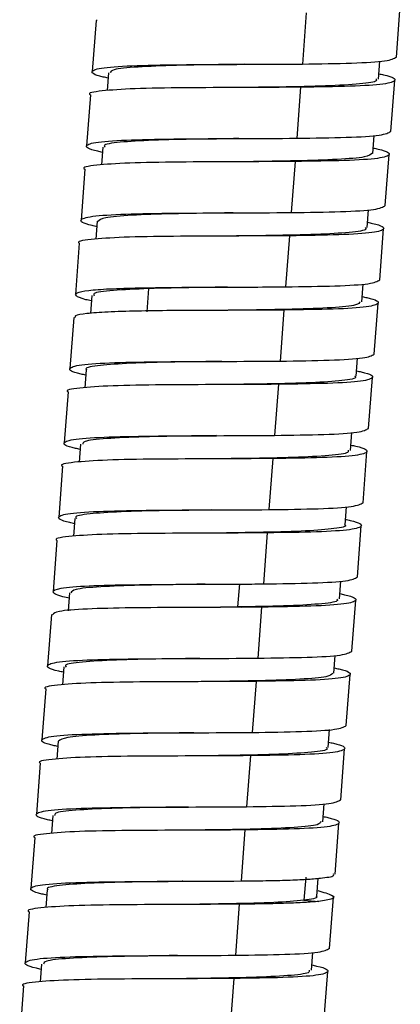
# Model space of a CAD drawing. Header units: millimetres. Extents: x 94562 to 148959, y -25377 to 3008.
# Tile 141 of 187: x 131721.25 to 131724.53, y -13779.11 to -13770.65. Entities that reach past the tile are written whole.
import ezdxf

# ---------------------------------------------------------------- set-up
doc = ezdxf.new("R2010")
doc.units = ezdxf.units.MM
doc.linetypes.add('BORDER2', pattern=[0.875, 0.25, -0.125, 0.25, -0.125, 0, -0.125])
doc.layers.add('tt_pomoc', color=42, linetype='Continuous')
doc.layers.add('tt_symbole', color=40, linetype='Continuous')

# ---------------------------------------------------------------- blocks, each defined once
blk = doc.blocks.new('mic')
at = {"layer": 'tt_symbole', "linetype": 'Continuous', "lineweight": 25}
for p, q in [((137095.7794, -4434.9984), (137095.8123, -4434.5596)), ((137095.0033, -4434.6191), (137094.9703, -4435.0579)), ((137093.1957, -4434.6837), (137093.1627, -4435.1225)), ((137093.1993, -4434.6769), (137093.2065, -4434.6846)), ((137094.4726, -4435.0604), (137094.4728, -4435.0605)), ((137095.6242, -4435.1873), (137095.6357, -4435.0336)), ((137093.3033, -4435.1331), (137093.2917, -4435.2867)), ((137094.9553, -4435.2573), (137094.9223, -4435.6961)), ((137095.7314, -4435.6366), (137095.7644, -4435.1978)), ((137093.1477, -4435.322), (137093.1147, -4435.7607)), ((137095.5756, -4435.8254), (137095.5872, -4435.6718)), ((137093.2552, -4435.7713), (137093.2436, -4435.9249)), ((137095.6834, -4436.2748), (137095.7164, -4435.836)), ((137094.4063, -4435.8981), (137094.4061, -4435.8981)), ((137094.9073, -4435.8955), (137094.8743, -4436.3343)), ((137093.0997, -4435.9602), (137093.0667, -4436.3989)), ((137095.5284, -4436.4636), (137095.5399, -4436.31)), ((137093.2063, -4436.4094), (137093.1948, -4436.5632)), ((137094.8593, -4436.5337), (137094.8263, -4436.9725)), ((137095.6354, -4436.913), (137095.6684, -4436.4742)), ((137093.0517, -4436.5984), (137093.0187, -4437.0371)), ((137095.4806, -4437.1019), (137095.4922, -4436.9482)), ((137093.5653, -4436.9815), (137093.6468, -4436.9876)), ((137093.6468, -4436.9876), (137093.6318, -4437.187)), ((137093.159, -4437.0477), (137093.1475, -4437.2004)), ((137095.5874, -4437.5512), (137095.6204, -4437.1124)), ((137094.8113, -4437.1719), (137094.7783, -4437.6107)), ((137093.0037, -4437.2366), (137092.9707, -4437.6753)), ((137094.2791, -4437.6132), (137094.2791, -4437.6132)), ((137095.4318, -4437.74), (137095.4433, -4437.5864)), ((137093.1115, -4437.6859), (137093.0999, -4437.8395)), ((137095.5394, -4438.1894), (137095.5724, -4437.7506)), ((137092.9557, -4437.8748), (137092.9227, -4438.3135)), ((137094.7633, -4437.8101), (137094.7303, -4438.2489)), ((137095.384, -4438.3783), (137095.3955, -4438.2246)), ((137093.0627, -4438.324), (137093.0512, -4438.4777)), ((137095.4914, -4438.8276), (137095.5244, -4438.3888)), ((137094.2161, -4438.4509), (137094.2161, -4438.4509)), ((137094.7153, -4438.4483), (137094.6823, -4438.887)), ((137092.9077, -4438.513), (137092.8748, -4438.9517)), ((137094.1831, -4438.8896), (137094.1831, -4438.8896)), ((137095.3368, -4439.0165), (137095.3484, -4438.8628)), ((137093.0146, -4438.9623), (137093.003, -4439.1159)), ((137095.4434, -4439.4658), (137095.4764, -4439.027)), ((137092.8598, -4439.1512), (137092.8268, -4439.59)), ((137094.6673, -4439.0865), (137094.6344, -4439.5252)), ((137094.1351, -4439.5278), (137094.1351, -4439.5278)), ((137094.428, -4439.5239), (137094.413, -4439.7233)), ((137095.2881, -4439.6546), (137095.2997, -4439.501)), ((137092.9674, -4439.6005), (137092.9558, -4439.7552)), ((137095.3955, -4440.104), (137095.4285, -4439.6652)), ((137094.413, -4439.7233), (137094.1187, -4439.7272)), ((137094.1201, -4439.7273), (137094.1201, -4439.7273)), ((137094.413, -4439.7233), (137094.4481, -4439.726)), ((137094.6194, -4439.7247), (137094.5864, -4440.1634)), ((137092.8118, -4439.7894), (137092.7788, -4440.2281)), ((137095.2397, -4440.2928), (137095.2513, -4440.1392)), ((137092.9192, -4440.2387), (137092.9076, -4440.3923)), ((137095.3475, -4440.7422), (137095.3805, -4440.3034)), ((137092.7638, -4440.4275), (137092.7308, -4440.8663)), ((137094.0721, -4440.3655), (137094.0721, -4440.3655)), ((137094.5714, -4440.3629), (137094.5384, -4440.8016)), ((137095.1926, -4440.931), (137095.2041, -4440.7774)), ((137092.8704, -4440.8768), (137092.8588, -4441.0305)), ((137094.0241, -4441.0037), (137094.0241, -4441.0037)), ((137094.5234, -4441.0011), (137094.4904, -4441.4398)), ((137095.2995, -4441.3804), (137095.3325, -4440.9416)), ((137092.7158, -4441.0657), (137092.6828, -4441.5045)), ((137093.9912, -4441.4425), (137093.9912, -4441.4425)), ((137095.1446, -4441.5693), (137095.1562, -4441.4156)), ((137092.8231, -4441.515), (137092.8116, -4441.6687)), ((137095.2515, -4442.0186), (137095.2845, -4441.5798)), ((137094.4754, -4441.6393), (137094.4424, -4442.078)), ((137092.6678, -4441.7039), (137092.6348, -4442.1427)), ((137093.9433, -4442.0806), (137093.9433, -4442.0806)), ((137094.999, -4442.0444), (137094.984, -4442.2438)), ((137095.0956, -4442.209), (137095.1072, -4442.0553)), ((137092.7755, -4442.1533), (137092.764, -4442.3069)), ((137094.4274, -4442.2775), (137094.3944, -4442.7162)), ((137094.984, -4442.2438), (137095.1104, -4442.2533)), ((137095.2035, -4442.6568), (137095.2365, -4442.218)), ((137092.6198, -4442.3421), (137092.5868, -4442.7809)), ((137095.0481, -4442.8457), (137095.0597, -4442.692)), ((137092.7267, -4442.7914), (137092.7152, -4442.9451)), ((137095.1555, -4443.2949), (137095.1885, -4442.8562)), ((137094.3794, -4442.9157), (137094.3464, -4443.3544)), ((137092.5718, -4442.9803), (137092.5389, -4443.4191))]:
    blk.add_line(p, q, dxfattribs=at)
for points, knots in [([(137094.9703, -4435.0579), (137095.1198, -4435.0557), (137095.4188, -4435.0515), (137095.717, -4435.0338), (137095.7586, -4435.0102), (137095.7793, -4434.9984)], [0, 0, 0, 0, 0.33337, 0.66674, 1, 1, 1, 1]), ([(137093.2999, -4435.1789), (137093.2855, -4435.1759), (137093.175, -4435.1522), (137093.1391, -4435.1207), (137093.2305, -4435.0875), (137093.5256, -4435.0696), (137093.9581, -4435.062), (137094.4747, -4435.0607), (137094.8051, -4435.0588), (137094.9703, -4435.0579)], [0, 0, 0, 0, 0.024314, 0.186928, 0.349543, 0.512157, 0.674771, 0.837386, 1, 1, 1, 1]), ([(137094.4716, -4435.0604), (137094.4153, -4435.0611), (137094.2125, -4435.0638), (137093.8727, -4435.069), (137093.539, -4435.0826), (137093.3302, -4435.1025), (137093.3218, -4435.1246), (137093.3181, -4435.1342)], [0, 0, 0, 0, 0.092838, 0.333978, 0.575118, 0.816258, 1, 1, 1, 1]), ([(137095.6276, -4435.1415), (137095.6418, -4435.1445), (137095.752, -4435.1682), (137095.7882, -4435.1996), (137095.6957, -4435.2327), (137095.4054, -4435.251), (137095.1053, -4435.2552), (137094.9553, -4435.2573)], [0, 0, 0, 0, 0.035559, 0.276669, 0.51778, 0.75889, 1, 1, 1, 1]), ([(137094.9553, -4435.2573), (137094.79, -4435.2582), (137094.4594, -4435.2601), (137093.9443, -4435.2615), (137093.5058, -4435.2686), (137093.2334, -4435.2883), (137093.1158, -4435.3062), (137093.1477, -4435.322), (137093.1477, -4435.322)], [0, 0, 0, 0, 0.199987, 0.399974, 0.59996, 0.799947, 0.999934, 1, 1, 1, 1]), ([(137095.6036, -4435.1857), (137095.6063, -4435.1927), (137095.6142, -4435.213), (137095.4511, -4435.2334), (137095.1423, -4435.2489), (137094.7853, -4435.2558), (137094.5473, -4435.2587), (137094.4566, -4435.2598)], [0, 0, 0, 0, 0.127358, 0.368753, 0.610147, 0.851542, 1, 1, 1, 1]), ([(137094.9223, -4435.6961), (137095.0718, -4435.6939), (137095.3709, -4435.6897), (137095.669, -4435.672), (137095.7106, -4435.6484), (137095.7313, -4435.6366)], [0, 0, 0, 0, 0.33337, 0.66674, 1, 1, 1, 1]), ([(137093.2517, -4435.8171), (137093.2374, -4435.814), (137093.127, -4435.7904), (137093.0911, -4435.7589), (137093.1825, -4435.7257), (137093.4776, -4435.7078), (137093.9101, -4435.7002), (137094.4267, -4435.6989), (137094.7571, -4435.697), (137094.9223, -4435.6961)], [0, 0, 0, 0, 0.024242, 0.186868, 0.349494, 0.512121, 0.674747, 0.837374, 1, 1, 1, 1]), ([(137094.4235, -4435.6987), (137094.3051, -4435.7002), (137094.0392, -4435.7034), (137093.6693, -4435.7118), (137093.386, -4435.7292), (137093.251, -4435.7493), (137093.2691, -4435.768), (137093.2737, -4435.7728)], [0, 0, 0, 0, 0.193534, 0.434722, 0.67591, 0.917098, 1, 1, 1, 1]), ([(137095.5717, -4435.8251), (137095.5584, -4435.8364), (137095.5313, -4435.8595), (137095.2866, -4435.8791), (137094.9323, -4435.8912), (137094.6111, -4435.8954), (137094.4372, -4435.8978), (137094.4085, -4435.8982)], [0, 0, 0, 0, 0.228745, 0.469945, 0.711144, 0.952344, 1, 1, 1, 1]), ([(137095.5791, -4435.7796), (137095.5934, -4435.7826), (137095.7039, -4435.8063), (137095.7402, -4435.8378), (137095.6477, -4435.8709), (137095.3575, -4435.8892), (137095.0573, -4435.8934), (137094.9073, -4435.8955)], [0, 0, 0, 0, 0.036013, 0.277009, 0.518006, 0.759003, 1, 1, 1, 1]), ([(137094.9073, -4435.8955), (137094.742, -4435.8964), (137094.4114, -4435.8983), (137093.8964, -4435.8997), (137093.4578, -4435.9068), (137093.1854, -4435.9265), (137093.0678, -4435.9444), (137093.0997, -4435.9602), (137093.0997, -4435.9602)], [0, 0, 0, 0, 0.199987, 0.399974, 0.59996, 0.799947, 0.999934, 1, 1, 1, 1]), ([(137094.8743, -4436.3343), (137095.0238, -4436.3321), (137095.3229, -4436.3279), (137095.6211, -4436.3102), (137095.6626, -4436.2866), (137095.6833, -4436.2748)], [0, 0, 0, 0, 0.33337, 0.66674, 1, 1, 1, 1]), ([(137093.2029, -4436.4551), (137093.1889, -4436.4521), (137093.0788, -4436.4285), (137093.0432, -4436.3971), (137093.1345, -4436.3639), (137093.4296, -4436.346), (137093.8621, -4436.3384), (137094.3787, -4436.3371), (137094.7091, -4436.3352), (137094.8743, -4436.3343)], [0, 0, 0, 0, 0.023755, 0.186463, 0.34917, 0.511878, 0.674585, 0.837293, 1, 1, 1, 1]), ([(137094.3749, -4436.3368), (137094.3419, -4436.3372), (137094.1637, -4436.3396), (137093.841, -4436.3441), (137093.4859, -4436.3561), (137093.2514, -4436.3762), (137093.225, -4436.399), (137093.2124, -4436.4099)], [0, 0, 0, 0, 0.054604, 0.29573, 0.536855, 0.77798, 1, 1, 1, 1]), ([(137095.5318, -4436.4179), (137095.5459, -4436.4209), (137095.6561, -4436.4446), (137095.6922, -4436.476), (137095.5997, -4436.5091), (137095.3095, -4436.5274), (137095.0094, -4436.5316), (137094.8593, -4436.5337)], [0, 0, 0, 0, 0.03541, 0.276557, 0.517705, 0.758852, 1, 1, 1, 1]), ([(137094.8593, -4436.5337), (137094.694, -4436.5346), (137094.3634, -4436.5365), (137093.8484, -4436.5379), (137093.4098, -4436.545), (137093.1375, -4436.5647), (137093.0198, -4436.5826), (137093.0517, -4436.5984), (137093.0517, -4436.5984)], [0, 0, 0, 0, 0.199987, 0.399974, 0.59996, 0.799947, 0.999934, 1, 1, 1, 1]), ([(137095.5091, -4436.4622), (137095.514, -4436.4673), (137095.5322, -4436.4864), (137095.3882, -4436.5061), (137095.106, -4436.5236), (137094.735, -4436.5315), (137094.4738, -4436.5348), (137094.3599, -4436.5362)], [0, 0, 0, 0, 0.089453, 0.330751, 0.572048, 0.813346, 1, 1, 1, 1]), ([(137094.8263, -4436.9725), (137094.9758, -4436.9703), (137095.2749, -4436.9661), (137095.5731, -4436.9484), (137095.6146, -4436.9248), (137095.6354, -4436.913)], [0, 0, 0, 0, 0.33337, 0.66674, 1, 1, 1, 1]), ([(137093.1555, -4437.0939), (137093.1392, -4437.0902), (137093.0646, -4437.073), (137093.0151, -4437.0486), (137093.0181, -4437.0217), (137093.1193, -4437.0022), (137093.2992, -4436.9886), (137093.4766, -4436.9838), (137093.5653, -4436.9815)], [0, 0, 0, 0, 0.053113, 0.24249, 0.431868, 0.621245, 0.810623, 1, 1, 1, 1]), ([(137093.6468, -4436.9876), (137093.5388, -4436.9924), (137093.3229, -4437.0019), (137093.165, -4437.0223), (137093.176, -4437.0425), (137093.1796, -4437.0492)], [0, 0, 0, 0, 0.400227, 0.800001, 1, 1, 1, 1]), ([(137094.3264, -4436.9751), (137094.2312, -4436.9763), (137093.9874, -4436.9791), (137093.7758, -4436.9844), (137093.6468, -4436.9876)], [0, 0, 0, 0, 0.390686, 1, 1, 1, 1]), ([(137095.4669, -4437.1008), (137095.4611, -4437.1106), (137095.448, -4437.1327), (137095.2388, -4437.153), (137094.8978, -4437.1661), (137094.5624, -4437.1713), (137094.3638, -4437.1739), (137094.3114, -4437.1746)], [0, 0, 0, 0, 0.190559, 0.431618, 0.672688, 0.913726, 1, 1, 1, 1]), ([(137095.4841, -4437.0562), (137095.4981, -4437.0592), (137095.6082, -4437.0828), (137095.6442, -4437.1142), (137095.5518, -4437.1473), (137095.2615, -4437.1656), (137094.9614, -4437.1698), (137094.8113, -4437.1719)], [0, 0, 0, 0, 0.0352, 0.2764, 0.5176, 0.7588, 1, 1, 1, 1]), ([(137093.5503, -4437.1809), (137093.4614, -4437.1833), (137093.2836, -4437.188), (137093.1067, -4437.2018), (137093.0105, -4437.2178), (137093.0138, -4437.2322), (137093.0149, -4437.2374)], [0, 0, 0, 0, 0.280434, 0.560868, 0.841302, 1, 1, 1, 1]), ([(137094.7783, -4437.6107), (137094.9278, -4437.6085), (137095.2269, -4437.6043), (137095.5251, -4437.5866), (137095.5666, -4437.563), (137095.5874, -4437.5512)], [0, 0, 0, 0, 0.33337, 0.66674, 1, 1, 1, 1]), ([(137093.108, -4437.7318), (137093.0936, -4437.7287), (137092.9831, -4437.705), (137092.9471, -4437.6735), (137093.0385, -4437.6403), (137093.3337, -4437.6224), (137093.7661, -4437.6148), (137094.2828, -4437.6135), (137094.6131, -4437.6116), (137094.7783, -4437.6107)], [0, 0, 0, 0, 0.024379, 0.186982, 0.349586, 0.512189, 0.674793, 0.837396, 1, 1, 1, 1]), ([(137094.2766, -4437.6132), (137094.2677, -4437.6134), (137094.1146, -4437.6155), (137093.8093, -4437.6192), (137093.4362, -4437.6299), (137093.1929, -4437.6503), (137093.0901, -4437.6694), (137093.1156, -4437.6853), (137093.1175, -4437.6864)], [0, 0, 0, 0, 0.014929, 0.25632, 0.497711, 0.739102, 0.980492, 1, 1, 1, 1]), ([(137095.4352, -4437.6942), (137095.4495, -4437.6972), (137095.56, -4437.7209), (137095.5963, -4437.7524), (137095.5038, -4437.7855), (137095.2135, -4437.8038), (137094.9134, -4437.808), (137094.7633, -4437.8101)], [0, 0, 0, 0, 0.035933, 0.27695, 0.517966, 0.758983, 1, 1, 1, 1]), ([(137095.4181, -4437.7389), (137095.4221, -4437.742), (137095.4448, -4437.7593), (137095.3269, -4437.779), (137095.0631, -4437.7979), (137094.6852, -4437.8074), (137094.3998, -4437.8109), (137094.2616, -4437.8127)], [0, 0, 0, 0, 0.051414, 0.292284, 0.533155, 0.774026, 1, 1, 1, 1]), ([(137094.7633, -4437.8101), (137094.598, -4437.811), (137094.2674, -4437.8129), (137093.7524, -4437.8143), (137093.3138, -4437.8214), (137093.0415, -4437.8411), (137092.9239, -4437.859), (137092.9558, -4437.8748), (137092.9558, -4437.8748)], [0, 0, 0, 0, 0.199987, 0.399974, 0.59996, 0.799947, 0.999934, 1, 1, 1, 1]), ([(137094.7303, -4438.2489), (137094.8799, -4438.2467), (137095.1789, -4438.2425), (137095.4771, -4438.2248), (137095.5186, -4438.2012), (137095.5394, -4438.1894)], [0, 0, 0, 0, 0.33337, 0.66674, 1, 1, 1, 1]), ([(137093.0593, -4438.3698), (137093.0451, -4438.3668), (137092.935, -4438.3431), (137092.8992, -4438.3117), (137092.9905, -4438.2785), (137093.2857, -4438.2606), (137093.7181, -4438.253), (137094.2348, -4438.2517), (137094.5651, -4438.2498), (137094.7303, -4438.2489)], [0, 0, 0, 0, 0.023946, 0.186622, 0.349297, 0.511973, 0.674649, 0.837324, 1, 1, 1, 1]), ([(137094.2309, -4438.2514), (137094.1593, -4438.2523), (137093.9407, -4438.2551), (137093.5939, -4438.2611), (137093.2686, -4438.2754), (137093.0835, -4438.2957), (137093.082, -4438.317), (137093.0814, -4438.3254)], [0, 0, 0, 0, 0.117549, 0.358808, 0.600068, 0.841328, 1, 1, 1, 1]), ([(137095.3648, -4438.3768), (137095.3657, -4438.385), (137095.3681, -4438.4063), (137095.1826, -4438.4263), (137094.8648, -4438.4411), (137094.5136, -4438.4471), (137094.2912, -4438.4499), (137094.2159, -4438.4509)], [0, 0, 0, 0, 0.152348, 0.393654, 0.63496, 0.876265, 1, 1, 1, 1]), ([(137095.3874, -4438.3324), (137095.4017, -4438.3355), (137095.512, -4438.3591), (137095.5483, -4438.3906), (137095.4558, -4438.4237), (137095.1655, -4438.442), (137094.8654, -4438.4462), (137094.7153, -4438.4483)], [0, 0, 0, 0, 0.035774, 0.27683, 0.517887, 0.758943, 1, 1, 1, 1]), ([(137094.7153, -4438.4483), (137094.55, -4438.4492), (137094.2195, -4438.4511), (137093.7044, -4438.4525), (137093.2659, -4438.4596), (137092.9935, -4438.4793), (137092.8759, -4438.4972), (137092.9078, -4438.513), (137092.9078, -4438.513)], [0, 0, 0, 0, 0.199987, 0.399974, 0.59996, 0.799947, 0.999934, 1, 1, 1, 1]), ([(137093.0111, -4439.0079), (137092.997, -4439.0049), (137092.8869, -4438.9813), (137092.8512, -4438.9499), (137092.9425, -4438.9167), (137093.2377, -4438.8988), (137093.6701, -4438.8912), (137094.1868, -4438.8899), (137094.5172, -4438.888), (137094.6823, -4438.887)], [0, 0, 0, 0, 0.023851, 0.186542, 0.349234, 0.511925, 0.674617, 0.837308, 1, 1, 1, 1]), ([(137094.1856, -4438.8897), (137094.0515, -4438.8914), (137093.7704, -4438.8949), (137093.3906, -4438.9039), (137093.1281, -4438.9229), (137093.002, -4438.9423), (137093.0252, -4438.96), (137093.0296, -4438.9634)], [0, 0, 0, 0, 0.219819, 0.460746, 0.701672, 0.942598, 1, 1, 1, 1]), ([(137094.6823, -4438.887), (137094.8319, -4438.8849), (137095.1309, -4438.8807), (137095.4291, -4438.863), (137095.4706, -4438.8394), (137095.4914, -4438.8276)], [0, 0, 0, 0, 0.33337, 0.66674, 1, 1, 1, 1]), ([(137095.3403, -4438.9708), (137095.3542, -4438.9738), (137095.4642, -4438.9974), (137095.5002, -4439.0288), (137095.4078, -4439.0619), (137095.1175, -4439.0802), (137094.8174, -4439.0844), (137094.6673, -4439.0865)], [0, 0, 0, 0, 0.035081, 0.276311, 0.517541, 0.75877, 1, 1, 1, 1]), ([(137095.3325, -4439.0161), (137095.3339, -4439.0169), (137095.3605, -4439.0325), (137095.2551, -4439.0511), (137095.0216, -4439.0723), (137094.6469, -4439.0828), (137094.3402, -4439.0867), (137094.1833, -4439.0889), (137094.1707, -4439.0891)], [0, 0, 0, 0, 0.013329, 0.25471, 0.496091, 0.737472, 0.978853, 1, 1, 1, 1]), ([(137094.6673, -4439.0865), (137094.5021, -4439.0874), (137094.1715, -4439.0893), (137093.6564, -4439.0907), (137093.2179, -4439.0978), (137092.9455, -4439.1175), (137092.8279, -4439.1354), (137092.8598, -4439.1511), (137092.8598, -4439.1512)], [0, 0, 0, 0, 0.199987, 0.399974, 0.59996, 0.799947, 0.999934, 1, 1, 1, 1]), ([(137094.6344, -4439.5252), (137094.7839, -4439.5231), (137095.0829, -4439.5189), (137095.3811, -4439.5012), (137095.4227, -4439.4776), (137095.4434, -4439.4658)], [0, 0, 0, 0, 0.33337, 0.66674, 1, 1, 1, 1]), ([(137092.9639, -4439.6472), (137092.9558, -4439.6455), (137092.8537, -4439.6239), (137092.8076, -4439.5938), (137092.8645, -4439.5597), (137093.1133, -4439.5401), (137093.4984, -4439.5307), (137093.9759, -4439.5282), (137094.3007, -4439.5271), (137094.4631, -4439.5265)], [0, 0, 0, 0, 0.014211, 0.178509, 0.342807, 0.507106, 0.671404, 0.835702, 1, 1, 1, 1]), ([(137094.1337, -4439.5278), (137094.0858, -4439.5284), (137093.8918, -4439.5309), (137093.5577, -4439.5359), (137093.218, -4439.549), (137092.9992, -4439.5689), (137092.9857, -4439.5913), (137092.9797, -4439.6014)], [0, 0, 0, 0, 0.079219, 0.320456, 0.561796, 0.80317, 1, 1, 1, 1]), ([(137094.4631, -4439.5265), (137094.4956, -4439.5263), (137094.5536, -4439.526), (137094.6097, -4439.5255), (137094.6344, -4439.5252)], [0, 0, 0, 0, 0.559937, 1, 1, 1, 1]), ([(137095.2676, -4439.6531), (137095.2712, -4439.6595), (137095.2824, -4439.6793), (137095.1273, -4439.6996), (137094.8282, -4439.7159), (137094.5515, -4439.7208), (137094.413, -4439.7233)], [0, 0, 0, 0, 0.136655, 0.42441, 0.712042, 1, 1, 1, 1]), ([(137095.2916, -4439.6088), (137095.3058, -4439.6119), (137095.4161, -4439.6355), (137095.4523, -4439.667), (137095.3598, -4439.7001), (137095.0695, -4439.7184), (137094.7694, -4439.7226), (137094.6194, -4439.7247)], [0, 0, 0, 0, 0.035667, 0.27675, 0.517834, 0.758917, 1, 1, 1, 1]), ([(137094.4481, -4439.726), (137094.2858, -4439.7265), (137093.9611, -4439.7277), (137093.4828, -4439.7301), (137093.1006, -4439.7397), (137092.8529, -4439.7576), (137092.8321, -4439.7799), (137092.8225, -4439.7902)], [0, 0, 0, 0, 0.205638, 0.411277, 0.616915, 0.822554, 1, 1, 1, 1]), ([(137094.6194, -4439.7247), (137094.5879, -4439.725), (137094.5318, -4439.7255), (137094.4737, -4439.7258), (137094.4481, -4439.726)], [0, 0, 0, 0, 0.560016, 1, 1, 1, 1]), ([(137092.9158, -4440.2845), (137092.9015, -4440.2814), (137092.7911, -4440.2578), (137092.7552, -4440.2263), (137092.8466, -4440.1931), (137093.1417, -4440.1752), (137093.5742, -4440.1676), (137094.0908, -4440.1663), (137094.4212, -4440.1644), (137094.5864, -4440.1634)], [0, 0, 0, 0, 0.024197, 0.186831, 0.349465, 0.512099, 0.674732, 0.837366, 1, 1, 1, 1]), ([(137094.089, -4440.1661), (137093.978, -4440.1674), (137093.7194, -4440.1706), (137093.3523, -4440.1785), (137093.0616, -4440.1954), (137092.9189, -4440.2156), (137092.9345, -4440.2348), (137092.9389, -4440.2402)], [0, 0, 0, 0, 0.181331, 0.422328, 0.663326, 0.904324, 1, 1, 1, 1]), ([(137094.5864, -4440.1634), (137094.7359, -4440.1613), (137095.035, -4440.1571), (137095.3331, -4440.1394), (137095.3747, -4440.1158), (137095.3954, -4440.104)], [0, 0, 0, 0, 0.33337, 0.66674, 1, 1, 1, 1]), ([(137095.2432, -4440.247), (137095.2575, -4440.25), (137095.368, -4440.2737), (137095.4043, -4440.3052), (137095.3118, -4440.3383), (137095.0216, -4440.3566), (137094.7214, -4440.3608), (137094.5714, -4440.3629)], [0, 0, 0, 0, 0.035996, 0.276997, 0.517998, 0.758999, 1, 1, 1, 1]), ([(137095.2321, -4440.2922), (137095.222, -4440.303), (137095.2006, -4440.3259), (137094.9665, -4440.3456), (137094.6179, -4440.3581), (137094.2917, -4440.3626), (137094.1101, -4440.365), (137094.074, -4440.3655)], [0, 0, 0, 0, 0.216052, 0.457446, 0.698841, 0.940235, 1, 1, 1, 1]), ([(137094.5714, -4440.3629), (137094.4061, -4440.3638), (137094.0755, -4440.3657), (137093.5605, -4440.3671), (137093.1219, -4440.3742), (137092.8495, -4440.3939), (137092.7319, -4440.4118), (137092.7638, -4440.4275), (137092.7638, -4440.4276)], [0, 0, 0, 0, 0.199987, 0.399974, 0.59996, 0.799947, 0.999934, 1, 1, 1, 1]), ([(137094.5384, -4440.8016), (137094.6879, -4440.7995), (137094.987, -4440.7953), (137095.2852, -4440.7776), (137095.3267, -4440.754), (137095.3474, -4440.7422)], [0, 0, 0, 0, 0.33337, 0.66674, 1, 1, 1, 1]), ([(137092.867, -4440.9225), (137092.853, -4440.9195), (137092.7429, -4440.8959), (137092.7073, -4440.8645), (137092.7986, -4440.8313), (137093.0937, -4440.8134), (137093.5262, -4440.8058), (137094.0428, -4440.8045), (137094.3732, -4440.8026), (137094.5384, -4440.8016)], [0, 0, 0, 0, 0.023742, 0.186452, 0.349161, 0.511871, 0.674581, 0.83729, 1, 1, 1, 1]), ([(137094.0368, -4440.8042), (137094.0124, -4440.8045), (137093.8431, -4440.8069), (137093.5267, -4440.811), (137093.166, -4440.8226), (137092.9209, -4440.8426), (137092.8885, -4440.8656), (137092.8725, -4440.877)], [0, 0, 0, 0, 0.040559, 0.281997, 0.523435, 0.764872, 1, 1, 1, 1]), ([(137095.1746, -4440.9297), (137095.1795, -4440.9341), (137095.2, -4440.9527), (137095.0635, -4440.9723), (137094.789, -4440.9904), (137094.4139, -4440.9987), (137094.1442, -4441.0021), (137094.0218, -4441.0036)], [0, 0, 0, 0, 0.076508, 0.317502, 0.558496, 0.799491, 1, 1, 1, 1]), ([(137095.196, -4440.8853), (137095.2101, -4440.8883), (137095.3202, -4440.912), (137095.3563, -4440.9434), (137095.2638, -4440.9765), (137094.9736, -4440.9948), (137094.6734, -4440.999), (137094.5234, -4441.0011)], [0, 0, 0, 0, 0.035335, 0.276501, 0.517668, 0.758834, 1, 1, 1, 1]), ([(137094.5234, -4441.0011), (137094.3581, -4441.002), (137094.0275, -4441.0039), (137093.5125, -4441.0053), (137093.0739, -4441.0124), (137092.8016, -4441.0321), (137092.6839, -4441.05), (137092.7158, -4441.0657), (137092.7158, -4441.0657)], [0, 0, 0, 0, 0.199987, 0.399974, 0.59996, 0.799947, 0.999934, 1, 1, 1, 1]), ([(137092.8197, -4441.5609), (137092.8054, -4441.5578), (137092.6951, -4441.5341), (137092.6592, -4441.5027), (137092.7506, -4441.4695), (137093.0457, -4441.4516), (137093.4782, -4441.444), (137093.9948, -4441.4427), (137094.3252, -4441.4408), (137094.4904, -4441.4398)], [0, 0, 0, 0, 0.02415, 0.186792, 0.349433, 0.512075, 0.674717, 0.837358, 1, 1, 1, 1]), ([(137093.992, -4441.4425), (137093.9048, -4441.4436), (137093.6704, -4441.4465), (137093.3124, -4441.453), (137093.0049, -4441.4686), (137092.8327, -4441.4886), (137092.8407, -4441.5093), (137092.8435, -4441.5166)], [0, 0, 0, 0, 0.142951, 0.384127, 0.625302, 0.866477, 1, 1, 1, 1]), ([(137094.4904, -4441.4398), (137094.6399, -4441.4377), (137094.939, -4441.4335), (137095.2372, -4441.4158), (137095.2787, -4441.3922), (137095.2995, -4441.3804)], [0, 0, 0, 0, 0.33337, 0.66674, 1, 1, 1, 1]), ([(137095.1481, -4441.5235), (137095.1621, -4441.5266), (137095.2722, -4441.5502), (137095.3083, -4441.5816), (137095.2159, -4441.6147), (137094.9256, -4441.633), (137094.6255, -4441.6372), (137094.4754, -4441.6393)], [0, 0, 0, 0, 0.035266, 0.276449, 0.517633, 0.758816, 1, 1, 1, 1]), ([(137095.1286, -4441.5681), (137095.1251, -4441.5773), (137095.1169, -4441.5991), (137094.9176, -4441.6194), (137094.5828, -4441.633), (137094.243, -4441.6385), (137094.0367, -4441.6411), (137093.977, -4441.6419)], [0, 0, 0, 0, 0.177861, 0.419151, 0.66044, 0.90173, 1, 1, 1, 1]), ([(137094.4754, -4441.6393), (137094.3101, -4441.6402), (137093.9795, -4441.6421), (137093.4645, -4441.6435), (137093.0259, -4441.6506), (137092.7536, -4441.6703), (137092.6359, -4441.6882), (137092.6678, -4441.7039), (137092.6679, -4441.7039)], [0, 0, 0, 0, 0.199987, 0.399974, 0.59996, 0.799947, 0.999934, 1, 1, 1, 1]), ([(137095.1254, -4442.0539), (137095.176, -4442.0475), (137095.2501, -4442.0381), (137095.2401, -4442.0224), (137095.237, -4442.0175)], [0, 0, 0, 0, 0.684484, 1, 1, 1, 1]), ([(137092.7721, -4442.1991), (137092.7577, -4442.1961), (137092.6472, -4442.1724), (137092.6112, -4442.1409), (137092.7026, -4442.1077), (137092.9978, -4442.0898), (137093.4302, -4442.0822), (137093.9469, -4442.0809), (137094.2772, -4442.079), (137094.4424, -4442.078)], [0, 0, 0, 0, 0.024365, 0.186971, 0.349577, 0.512182, 0.674788, 0.837394, 1, 1, 1, 1]), ([(137093.9409, -4442.0807), (137093.9397, -4442.0807), (137093.7949, -4442.0828), (137093.4953, -4442.0862), (137093.1179, -4442.0965), (137092.8659, -4442.1163), (137092.7574, -4442.1357), (137092.7821, -4442.1521), (137092.785, -4442.1541)], [0, 0, 0, 0, 0.001913, 0.243345, 0.484767, 0.726195, 0.96762, 1, 1, 1, 1]), ([(137094.4274, -4442.2775), (137094.2621, -4442.2784), (137093.9315, -4442.2803), (137093.4165, -4442.2817), (137092.9779, -4442.2888), (137092.7056, -4442.3085), (137092.588, -4442.3264), (137092.6199, -4442.3421), (137092.6199, -4442.3421)], [0, 0, 0, 0, 0.199987, 0.399974, 0.59996, 0.799947, 0.999934, 1, 1, 1, 1]), ([(137094.984, -4442.2438), (137094.9059, -4442.2508), (137094.7497, -4442.2649), (137094.3635, -4442.2745), (137094.0714, -4442.2782), (137093.9259, -4442.2801)], [0, 0, 0, 0, 0.334421, 0.668463, 1, 1, 1, 1]), ([(137095.0872, -4442.2083), (137095.0896, -4442.21), (137095.1123, -4442.2262), (137095.0446, -4442.2355), (137094.984, -4442.2438)], [0, 0, 0, 0, 0.105264, 1, 1, 1, 1]), ([(137094.3944, -4442.7162), (137094.544, -4442.7141), (137094.843, -4442.7099), (137095.1412, -4442.6922), (137095.1827, -4442.6686), (137095.2035, -4442.6567)], [0, 0, 0, 0, 0.33337, 0.66674, 1, 1, 1, 1]), ([(137092.7233, -4442.8372), (137092.7092, -4442.8341), (137092.599, -4442.8105), (137092.5633, -4442.7791), (137092.6546, -4442.7459), (137092.9498, -4442.728), (137093.3822, -4442.7204), (137093.8989, -4442.7191), (137094.2292, -4442.7172), (137094.3944, -4442.7162)], [0, 0, 0, 0, 0.023896, 0.18658, 0.349264, 0.511948, 0.674632, 0.837316, 1, 1, 1, 1]), ([(137093.8957, -4442.7188), (137093.8317, -4442.7196), (137093.621, -4442.7223), (137093.2785, -4442.728), (137092.9467, -4442.7417), (137092.7521, -4442.7621), (137092.7462, -4442.7837), (137092.7438, -4442.7927)], [0, 0, 0, 0, 0.105165, 0.346289, 0.587412, 0.828536, 1, 1, 1, 1]), ([(137095.0281, -4442.8442), (137095.0303, -4442.8518), (137095.0365, -4442.8726), (137094.8601, -4442.8926), (137094.5491, -4442.9079), (137094.1937, -4442.9143), (137093.9637, -4442.9172), (137093.8807, -4442.9182)], [0, 0, 0, 0, 0.13955, 0.380988, 0.622426, 0.863864, 1, 1, 1, 1]), ([(137095.0516, -4442.7998), (137095.0658, -4442.8029), (137095.1762, -4442.8265), (137095.2124, -4442.858), (137095.1199, -4442.8911), (137094.8296, -4442.9094), (137094.5295, -4442.9136), (137094.3794, -4442.9157)], [0, 0, 0, 0, 0.035706, 0.276779, 0.517853, 0.758926, 1, 1, 1, 1]), ([(137094.3794, -4442.9157), (137094.2141, -4442.9166), (137093.8835, -4442.9185), (137093.3685, -4442.9199), (137092.93, -4442.927), (137092.6576, -4442.9467), (137092.54, -4442.9646), (137092.5719, -4442.9803), (137092.5719, -4442.9803)], [0, 0, 0, 0, 0.199987, 0.399974, 0.59996, 0.799947, 0.999934, 1, 1, 1, 1])]:
    blk.add_open_spline(points, degree=3, knots=knots, dxfattribs=at)
for points in [[(137093.5653, -4436.9815), (137093.6599, -4436.9799), (137093.8489, -4436.9768), (137094.1755, -4436.9754), (137094.5106, -4436.9747), (137094.7211, -4436.9732), (137094.8263, -4436.9725)], [(137094.8113, -4437.1719), (137094.7061, -4437.1726), (137094.4956, -4437.1741), (137094.1605, -4437.1749), (137093.8339, -4437.1763), (137093.6449, -4437.1794), (137093.5503, -4437.1809)], [(137094.4424, -4442.078), (137094.5151, -4442.0772), (137094.6603, -4442.0756), (137094.8488, -4442.0708), (137095.0106, -4442.0641), (137095.0871, -4442.0573), (137095.1254, -4442.0539)], [(137095.1041, -4442.1608), (137095.1506, -4442.1745), (137095.2437, -4442.202), (137095.2461, -4442.2329), (137095.1556, -4442.2465), (137095.1104, -4442.2533)], [(137095.1104, -4442.2533), (137095.0721, -4442.2567), (137094.9956, -4442.2636), (137094.8338, -4442.2703), (137094.6454, -4442.275), (137094.5001, -4442.2766), (137094.4274, -4442.2775)]]:
    blk.add_open_spline(points, degree=3, dxfattribs=at)

msp = doc.modelspace()

# ---------------------------------------------------------------- block references
at = {"layer": 'tt_pomoc', "linetype": 'BORDER2'}
msp.add_blockref('mic', (-5371.2852, -9335.9762), dxfattribs=at)

doc.saveas('drawing.dxf')
